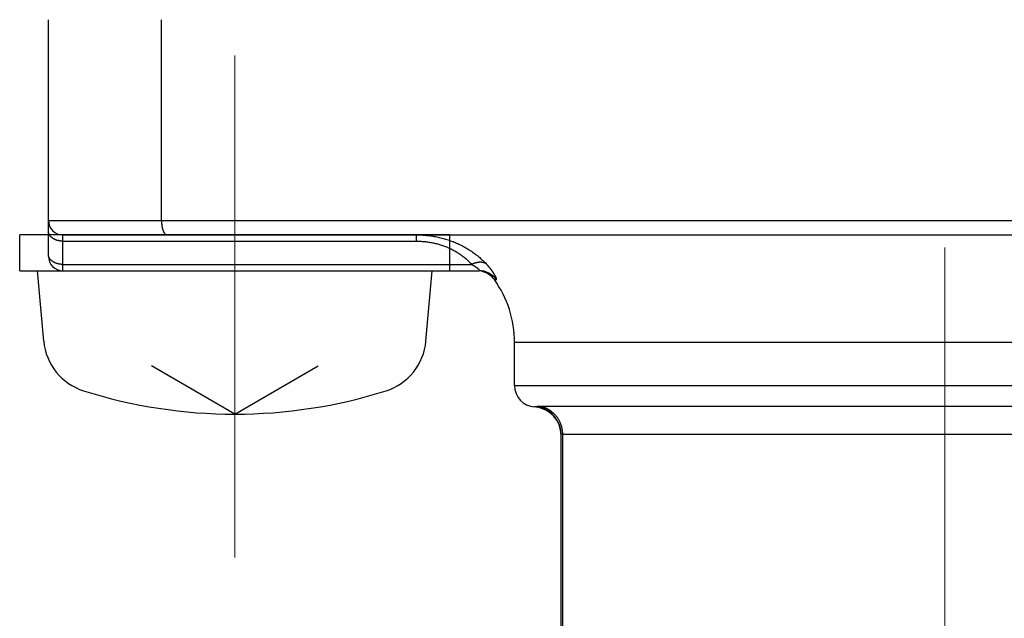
# Model space of a CAD drawing. Header units: millimetres. Extents: x 0 to 1300, y 0 to 891.
# Tile 118 of 146: x 390 to 403, y 550 to 558. Entities that reach past the tile are written whole.
import ezdxf

# ---------------------------------------------------------------- set-up
doc = ezdxf.new("R2010")
doc.units = ezdxf.units.MM
doc.header["$LTSCALE"] = 0.545669
doc.linetypes.add('CENTER', pattern=[50.8, 31.75, -6.35, 6.35, -6.35])
doc.layers.add('NoLayerName_001', color=7, linetype='Continuous')
doc.layers.add('NoLayerName_003', color=7, linetype='Continuous')

msp = doc.modelspace()

# ---------------------------------------------------------------- linework, layer by layer
at = {"layer": 'NoLayerName_001', "color": 60, "linetype": 'Continuous', "lineweight": 25}
for p, q in [((390, 554.7), (390, 558)), ((391.5770883, 555.2), (391.5770883, 558)), ((390, 555.2), (415, 555.2)), ((395.6, 555), (389.6, 555)), ((390.2, 554.5), (390.2, 555)), ((390.2, 555), (415.4, 555)), ((395.12698174, 555), (395.12698174, 554.91213203)), ((395.6, 554.5), (395.6, 555)), ((390.2, 554.91213203), (395.12698174, 554.91213203)), ((390.2, 554.58786797), (395.90332831, 554.58786797)), ((390.2, 554.5), (396.00494778, 554.5)), ((396.21834929, 554.375), (396.24729766, 554.375)), ((396.5, 552.9), (396.5, 553.5)), ((408.5, 553.5), (396.5, 553.5)), ((396.5, 552.9), (408.5, 552.9)), ((408.1347512, 552.60696869), (396.8652488, 552.60696869)), ((397.15, 541.6), (397.15, 552.21143692)), ((397.17247191, 541.6), (397.17247165, 552.21626028)), ((407.82752835, 552.21626028), (397.17247165, 552.21626028))]:
    msp.add_line(p, q, dxfattribs=at)
at = {"layer": 'NoLayerName_001', "color": 4, "linetype": 'CENTER', "lineweight": 13}
msp.add_line((392.6, 557.5), (392.6, 550.5), dxfattribs=at)
at = {"layer": 'NoLayerName_001', "color": 7, "linetype": 'Continuous', "lineweight": 25}
for p, q in [((389.6, 554.5), (389.6, 555)), ((389.6, 554.5), (395.6, 554.5)), ((389.93590492, 553.51810231), (389.85, 554.5)), ((395.26409508, 553.51810231), (395.35, 554.5)), ((392.6, 552.5), (391.43709891, 553.17140125)), ((392.6, 552.5), (393.76290109, 553.17140125))]:
    msp.add_line(p, q, dxfattribs=at)
at = {"layer": 'NoLayerName_001', "color": 60, "linetype": 'Continuous', "lineweight": 25}
for centre, radius, start, end in [((390.2, 555.2), 0.2, 180, 270), ((390.2, 554.7), 0.2, 180, 270), ((396.00458509, 554.20186254), 0.29813751, 35.501919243, 89.968166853), ((395.97467943, 554.2), 0.3, 35.685334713, 77.930074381), ((395, 553.5), 1.5, 0, 35.685334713), ((396.8, 552.9), 0.3, 180, 265.903956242), ((396.75, 552.20178595), 0.40000119, 0.000293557, 85.90397721), ((396.75013015, 552.2113631), 0.39987616, 0.010573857, 79.781317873)]:
    msp.add_arc(centre, radius, start, end, dxfattribs=at)
at = {"layer": 'NoLayerName_001', "color": 7, "linetype": 'Continuous', "lineweight": 25}
for centre, radius, start, end in [((390.73286068, 553.5878269), 0.8, 185, 252.473221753), ((394.46713932, 553.5878269), 0.8, 287.526778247, 355), ((392.6, 559.5), 7, 252.473221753, 287.526778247)]:
    msp.add_arc(centre, radius, start, end, dxfattribs=at)
at = {"layer": 'NoLayerName_001', "color": 60, "linetype": 'Continuous', "lineweight": 25}
for points, knots in [([(391.5770883, 555.2), (391.57709598, 555.19831746), (391.57710003, 555.19495171), (391.57717405, 555.18990283), (391.57728959, 555.18485338), (391.57745465, 555.17980416), (391.57766796, 555.1747559), (391.57793077, 555.16970936), (391.57824363, 555.16466532), (391.57860729, 555.15962451), (391.57902244, 555.15458771), (391.57948979, 555.14955566), (391.58001005, 555.14452913), (391.58058391, 555.13950887), (391.5812121, 555.13449565), (391.5818953, 555.12949021), (391.58263425, 555.12449332), (391.58342953, 555.11950574), (391.58428237, 555.11452835), (391.58519546, 555.10956233), (391.58617122, 555.10460886), (391.58721216, 555.09966914), (391.58832073, 555.09474435), (391.58949948, 555.08983571), (391.59075068, 555.0849445), (391.59207729, 555.08007262), (391.59348469, 555.07522309), (391.59497781, 555.07039919), (391.59656166, 555.06560426), (391.59824124, 555.0608416), (391.60002147, 555.05611475), (391.60190699, 555.05142798), (391.60390918, 555.04678946), (391.60603908, 555.04220839), (391.60830759, 555.03769409), (391.61072589, 555.0332563), (391.61330243, 555.02890618), (391.61605604, 555.02466347), (391.61902335, 555.02056842), (391.62218828, 555.01661413), (391.62454077, 555.01419169), (391.6256879, 555.01295237)], [0, 0, 0, 0, 0.00504768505, 0.01009709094, 0.01514790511, 0.0201998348, 0.02525260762, 0.0303059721, 0.03535969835, 0.04041357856, 0.04546742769, 0.05052108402, 0.05557440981, 0.06062729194, 0.06567964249, 0.07073139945, 0.07578252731, 0.08083301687, 0.08588283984, 0.09093195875, 0.09598042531, 0.10102839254, 0.10607611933, 0.11112397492, 0.11617243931, 0.1212216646, 0.12627114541, 0.13132056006, 0.13636989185, 0.14141945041, 0.14646989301, 0.15152166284, 0.15657353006, 0.16162470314, 0.16667553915, 0.17172766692, 0.17678339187, 0.18184003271, 0.18689504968, 0.19195129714, 0.19701749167, 0.19701749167, 0.19701749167, 0.19701749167]), ([(390.2, 554.91213203), (390.19743791, 554.91216682), (390.19230994, 554.91218541), (390.18462105, 554.91251971), (390.17693683, 554.9130389), (390.16926489, 554.91377729), (390.16161248, 554.91472738), (390.15398692, 554.91589287), (390.14639552, 554.91727447), (390.13884559, 554.91887369), (390.13134444, 554.92069182), (390.12389952, 554.92273023), (390.11651873, 554.92498986), (390.10921229, 554.92747656), (390.1019913, 554.93019629), (390.09486704, 554.93315489), (390.08785079, 554.9363582), (390.08095384, 554.93981209), (390.07418747, 554.94352242), (390.06756299, 554.94749504), (390.061092, 554.95173579), (390.05478895, 554.95624763), (390.0486751, 554.96103152), (390.04277887, 554.96608664), (390.03713087, 554.97141015), (390.03176191, 554.97699925), (390.02670279, 554.98285118), (390.02198445, 554.98896323), (390.01763772, 554.99533255), (390.01369568, 555.00195469), (390.01018971, 555.00881696), (390.00714689, 555.01589858), (390.00459947, 555.02317654), (390.00257381, 555.03062283), (390.00111895, 555.03819877), (390.00015853, 555.04585496), (390.00010127, 555.05099203), (390, 555.05355339)], [0, 0, 0, 0, 0.00768699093, 0.01538202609, 0.02308358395, 0.03079027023, 0.03850083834, 0.04621420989, 0.05392949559, 0.06164601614, 0.06936332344, 0.07708122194, 0.08479944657, 0.09251656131, 0.10023144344, 0.1079438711, 0.1156545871, 0.12336536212, 0.1310790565, 0.13879967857, 0.14653243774, 0.15428303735, 0.16204727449, 0.16981412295, 0.17757462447, 0.18532245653, 0.19305430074, 0.2007702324, 0.20847412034, 0.21617385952, 0.22387466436, 0.23157568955, 0.23927888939, 0.24698932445, 0.25470294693, 0.26240879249, 0.27009889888, 0.27009889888, 0.27009889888, 0.27009889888]), ([(391.6256879, 555.01295237), (391.62692688, 555.01180166), (391.62932928, 555.00941818), (391.63337652, 555.00634377), (391.63772836, 555.00369482), (391.64241644, 555.00168554), (391.64733942, 555.00025788), (391.65074117, 555.00015593), (391.65241962, 555)], [0, 0, 0, 0, 0.005072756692, 0.010138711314, 0.015210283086, 0.020314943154, 0.02541283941, 0.030469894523, 0.030469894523, 0.030469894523, 0.030469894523]), ([(395.12698174, 555), (395.13907148, 554.99985442), (395.16326239, 554.99977449), (395.19953406, 554.99838588), (395.23578146, 554.99622796), (395.27197656, 554.99315608), (395.30809273, 554.98919835), (395.34410297, 554.98433652), (395.37998037, 554.97856482), (395.41569787, 554.97187401), (395.45122788, 554.96425642), (395.4865437, 554.95571147), (395.52161828, 554.94623823), (395.55642447, 554.93583589), (395.59093516, 554.92450363), (395.62512319, 554.91224057), (395.65896147, 554.89904607), (395.69242198, 554.88491882), (395.72547684, 554.86986217), (395.75809973, 554.85388627), (395.79026315, 554.83700037), (395.82193962, 554.81921406), (395.85310168, 554.80053686), (395.88372182, 554.78097827), (395.91377227, 554.760548), (395.94322366, 554.73925704), (395.97205465, 554.71713091), (396.0002398, 554.69419279), (396.02776403, 554.67047633), (396.05457284, 554.64597698), (396.08075866, 554.62083265), (396.09750352, 554.60337071), (396.10596148, 554.5947306)], [0, 0, 0, 0, 0.0362718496, 0.072566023, 0.1088768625, 0.1451993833, 0.1815293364, 0.2178632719, 0.2541986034, 0.2905336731, 0.3268674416, 0.3631984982, 0.3995257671, 0.435848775, 0.4721677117, 0.5084834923, 0.5447978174, 0.5811131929, 0.6174311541, 0.6537512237, 0.6900730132, 0.7263964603, 0.7627218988, 0.7990501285, 0.8353824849, 0.8717198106, 0.9080590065, 0.9443955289, 0.9807243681, 1.0170401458, 1.0533372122, 1.0896097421, 1.0896097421, 1.0896097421, 1.0896097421]), ([(395.12698174, 554.91213203), (395.13659307, 554.91201779), (395.15582487, 554.91195379), (395.18466172, 554.91086978), (395.2134806, 554.90918365), (395.24225941, 554.90678059), (395.27097713, 554.90368007), (395.29961245, 554.89986553), (395.32814412, 554.89533008), (395.3565508, 554.89006431), (395.38481025, 554.88405934), (395.41290048, 554.87731222), (395.44079893, 554.86982076), (395.46848282, 554.86158263), (395.49592937, 554.85259554), (395.52311578, 554.84285718), (395.55001928, 554.83236529), (395.57661666, 554.82111759), (395.60288343, 554.80911315), (395.62879629, 554.79635814), (395.6543306, 554.78285869), (395.67946155, 554.76862118), (395.70416435, 554.75365195), (395.72841408, 554.73795725), (395.75218612, 554.72154385), (395.77545326, 554.70441767), (395.79819705, 554.68659977), (395.82039808, 554.66811271), (395.84204472, 554.64898676), (395.86309271, 554.62922161), (395.88362007, 554.60893182), (395.89671135, 554.59484019), (395.90332831, 554.58786797)], [0, 0, 0, 0, 0.02883601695, 0.05769030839, 0.08655800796, 0.11543493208, 0.14431763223, 0.17320344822, 0.20209056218, 0.23097805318, 0.25986560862, 0.28875187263, 0.31763545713, 0.34651560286, 0.37539223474, 0.40426601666, 0.43313840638, 0.46201170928, 0.49088794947, 0.51976626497, 0.54864556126, 0.57752522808, 0.60640520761, 0.6352860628, 0.66416904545, 0.69305572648, 0.72194469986, 0.7508324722, 0.77971491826, 0.808587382, 0.83744476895, 0.86628163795, 0.86628163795, 0.86628163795, 0.86628163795]), ([(390.10000122, 554.60681633), (390.09829024, 554.60753951), (390.09485379, 554.60895604), (390.08977608, 554.61126399), (390.08474839, 554.61368509), (390.0797849, 554.61624057), (390.07488946, 554.61892688), (390.07006869, 554.62174715), (390.06532847, 554.6247027), (390.06067493, 554.62779534), (390.05611454, 554.63102629), (390.0516551, 554.63439678), (390.04730586, 554.6379081), (390.04307641, 554.64156107), (390.0389764, 554.64535656), (390.03501545, 554.64929541), (390.03120322, 554.65337848), (390.02754949, 554.65760648), (390.02406503, 554.66197884), (390.02076161, 554.66649281), (390.0176524, 554.67114412), (390.01475103, 554.67592798), (390.01207113, 554.68083958), (390.00962642, 554.68587414), (390.00743042, 554.69102662), (390.00549867, 554.69628997), (390.00384025, 554.70165063), (390.00246388, 554.70709122), (390.00137481, 554.71259333), (390.00059557, 554.71813879), (390.0000839, 554.72370819), (390.00005378, 554.72743152), (390, 554.72928932)], [0, 0, 0, 0, 0.00557262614, 0.01114973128, 0.01672994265, 0.02231219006, 0.02789572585, 0.03348014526, 0.03906540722, 0.04465185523, 0.05024014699, 0.05582965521, 0.06141875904, 0.06700641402, 0.07259225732, 0.0781766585, 0.0837607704, 0.08934657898, 0.09493639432, 0.10052910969, 0.10612254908, 0.11171558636, 0.11730826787, 0.12290192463, 0.12849928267, 0.13410398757, 0.13971445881, 0.14532557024, 0.15093266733, 0.15653184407, 0.16212016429, 0.16769589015, 0.16769589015, 0.16769589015, 0.16769589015]), ([(390.2, 554.58786797), (390.19829829, 554.58788362), (390.19489468, 554.58789204), (390.1897909, 554.588042), (390.18468929, 554.5882737), (390.17959004, 554.58860162), (390.17449337, 554.58902148), (390.1694002, 554.58953386), (390.16431246, 554.59013916), (390.15923292, 554.59083821), (390.15416452, 554.5916317), (390.14911024, 554.59252035), (390.14407304, 554.59350489), (390.13905587, 554.59458601), (390.13406171, 554.59576444), (390.12909351, 554.59704092), (390.12415422, 554.59841607), (390.11924691, 554.59989093), (390.11437408, 554.60146503), (390.10954046, 554.60314351), (390.10474241, 554.60491059), (390.10158446, 554.60618972), (390.10000122, 554.60681633)], [0, 0, 0, 0, 0.00510533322, 0.0102102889, 0.01531645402, 0.02042539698, 0.02553866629, 0.03065745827, 0.03578117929, 0.04090867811, 0.04603885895, 0.05117068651, 0.05630319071, 0.06143547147, 0.06656670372, 0.07169614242, 0.07682312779, 0.08194709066, 0.08706755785, 0.09218415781, 0.09729662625, 0.10240481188, 0.10240481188, 0.10240481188, 0.10240481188]), ([(395.90346598, 554.58786547), (395.904166, 554.5874842), (395.90556706, 554.58672352), (395.9076626, 554.58557137), (395.90975447, 554.58441249), (395.91184193, 554.58324563), (395.91392511, 554.58207105), (395.91600387, 554.58088863), (395.91807816, 554.57969832), (395.92014791, 554.57850007), (395.92221305, 554.57729383), (395.9242735, 554.57607954), (395.92632919, 554.57485716), (395.92838006, 554.57362662), (395.93042603, 554.57238789), (395.93246698, 554.57114085), (395.93450269, 554.56988529), (395.93653299, 554.56862099), (395.93855767, 554.56734778), (395.94057654, 554.56606546), (395.94258941, 554.56477381), (395.94459607, 554.56347266), (395.94659633, 554.5621618), (395.94859001, 554.56084104), (395.95057689, 554.55951017), (395.95255679, 554.55816901), (395.95452951, 554.55681736), (395.95649481, 554.55545495), (395.9584524, 554.55408148), (395.96040203, 554.55269667), (395.96234341, 554.55130022), (395.96427629, 554.54989185), (395.96620039, 554.54847125), (395.96811544, 554.54703816), (395.97002117, 554.54559226), (395.97191733, 554.54413328), (395.97380357, 554.54266091), (395.97567964, 554.54117508), (395.97754394, 554.53967428), (395.97939761, 554.53816047), (395.98062032, 554.53713557), (395.98123327, 554.53662512)], [0, 0, 0, 0, 0.002391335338, 0.004782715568, 0.007174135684, 0.009565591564, 0.011957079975, 0.014348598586, 0.016740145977, 0.019131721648, 0.021523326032, 0.023914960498, 0.026306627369, 0.028698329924, 0.031090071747, 0.033481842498, 0.035873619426, 0.038265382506, 0.040657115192, 0.043048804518, 0.045440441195, 0.047832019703, 0.050223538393, 0.052614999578, 0.055006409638, 0.05739777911, 0.059789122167, 0.062180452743, 0.064571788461, 0.066963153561, 0.069354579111, 0.071746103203, 0.074137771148, 0.076529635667, 0.078921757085, 0.081314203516, 0.08370705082, 0.086100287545, 0.088493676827, 0.090886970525, 0.093279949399, 0.093279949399, 0.093279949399, 0.093279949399]), ([(396.10608223, 554.59463321), (396.10410818, 554.59589958), (396.1002129, 554.59852742), (396.09402157, 554.60191733), (396.08765705, 554.60498971), (396.08111201, 554.60769067), (396.07442934, 554.61004283), (396.06763789, 554.61204848), (396.06076508, 554.61371579), (396.05383111, 554.6150561), (396.04685015, 554.61608469), (396.03983395, 554.61681699), (396.03279425, 554.61726851), (396.0257428, 554.61745472), (396.01869111, 554.61739095), (396.01164868, 554.61709297), (396.00462236, 554.61657138), (395.99761664, 554.61583555), (395.99063513, 554.61489512), (395.98368148, 554.61375965), (395.97675928, 554.61243872), (395.96987216, 554.6109419), (395.96302365, 554.60927866), (395.95621642, 554.60745858), (395.94945293, 554.60548752), (395.94273501, 554.60337047), (395.93606408, 554.60111263), (395.92944176, 554.5987187), (395.92286895, 554.59619506), (395.91634932, 554.59354194), (395.90987618, 554.59078239), (395.90561178, 554.58882986), (395.90347379, 554.58786797)], [0, 0, 0, 0, 0.00703598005, 0.01408653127, 0.02115247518, 0.02823085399, 0.03531541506, 0.04239707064, 0.04946597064, 0.05652376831, 0.06357658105, 0.07062831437, 0.07768076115, 0.0847337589, 0.09178534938, 0.09883255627, 0.10587623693, 0.11291888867, 0.11996218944, 0.12700702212, 0.13405351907, 0.14110110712, 0.14814855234, 0.15519430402, 0.16223838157, 0.16928135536, 0.17632351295, 0.18336486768, 0.19040517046, 0.19744392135, 0.20448038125, 0.21151358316, 0.21151358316, 0.21151358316, 0.21151358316]), ([(395.98123327, 554.53662512), (395.98184139, 554.5361092), (395.98306109, 554.53508173), (395.9848687, 554.53351537), (395.98666155, 554.53193337), (395.98843633, 554.53033236), (395.99019267, 554.52871239), (395.99192938, 554.52707229), (395.99364375, 554.52540898), (395.99533326, 554.5237194), (395.99699536, 554.52200042), (395.99862755, 554.52024898), (396.00022721, 554.51846186), (396.00179149, 554.51663702), (396.00331405, 554.51477342), (396.0047644, 554.51285579), (396.00611391, 554.51087277), (396.00732111, 554.50881235), (396.00838943, 554.50666214), (396.00912785, 554.50440273), (396.009223, 554.50184346), (396.00717942, 554.50002646), (396.00553561, 554.50011821), (396.0047453, 554.50000001)], [0, 0, 0, 0, 0.002392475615, 0.004784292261, 0.007175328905, 0.009565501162, 0.011954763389, 0.014343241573, 0.016731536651, 0.019120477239, 0.021511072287, 0.0239045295, 0.026302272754, 0.028705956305, 0.031114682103, 0.033520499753, 0.035917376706, 0.038304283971, 0.040686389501, 0.043086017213, 0.045482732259, 0.047855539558, 0.050252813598, 0.050252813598, 0.050252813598, 0.050252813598]), ([(396.18235312, 554.50417964), (396.18159309, 554.50520295), (396.1800765, 554.50725213), (396.1777809, 554.51031047), (396.17547321, 554.51335965), (396.17315144, 554.51639809), (396.17081641, 554.51942631), (396.16846814, 554.52244426), (396.16610687, 554.52545204), (396.16373277, 554.52844971), (396.16134603, 554.53143736), (396.15894684, 554.53441504), (396.15653539, 554.53738285), (396.15411186, 554.54034085), (396.15167645, 554.54328911), (396.14922934, 554.54622771), (396.14677071, 554.54915672), (396.14430077, 554.55207622), (396.14181969, 554.55498628), (396.13932765, 554.55788696), (396.13682471, 554.56077824), (396.13431093, 554.56366009), (396.13178638, 554.56653249), (396.12925113, 554.56939542), (396.12670524, 554.57224886), (396.12414878, 554.57509279), (396.12158182, 554.57792719), (396.11900442, 554.58075204), (396.11641663, 554.58356728), (396.11381863, 554.58637302), (396.11121005, 554.58916882), (396.10859256, 554.59195617), (396.10683767, 554.59380502), (396.10596148, 554.5947306)], [0, 0, 0, 0, 0.00382402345, 0.00764803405, 0.01147202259, 0.01529597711, 0.01911989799, 0.02294380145, 0.02676770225, 0.03059161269, 0.03441554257, 0.03823949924, 0.04206348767, 0.04588751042, 0.04971156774, 0.05353565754, 0.05735977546, 0.06118391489, 0.06500806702, 0.06883222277, 0.07265637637, 0.07648052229, 0.08030465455, 0.08412876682, 0.08795285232, 0.0917769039, 0.09560091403, 0.09942487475, 0.10324877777, 0.10707261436, 0.11089637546, 0.11472005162, 0.11854363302, 0.11854363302, 0.11854363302, 0.11854363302]), ([(396.24729766, 554.375), (396.24825984, 554.37574827), (396.25104017, 554.37686207), (396.25032088, 554.38125228), (396.24990513, 554.38490015), (396.24891769, 554.38863896), (396.2477831, 554.39227763), (396.24649659, 554.39589263), (396.24511998, 554.39946201), (396.24365975, 554.40299382), (396.24213478, 554.40649777), (396.24055154, 554.4099782), (396.23891688, 554.41343622), (396.23723821, 554.4168732), (396.23552068, 554.42029023), (396.23376667, 554.42368799), (396.23197881, 554.42706774), (396.23015975, 554.43043075), (396.22831162, 554.43377802), (396.22643594, 554.4371101), (396.22453433, 554.44042761), (396.2226084, 554.44373114), (396.22065978, 554.44702135), (396.21868915, 554.45029844), (396.21669708, 554.4535626), (396.21468417, 554.45681401), (396.212651, 554.46005288), (396.21059818, 554.46327943), (396.20852627, 554.46649384), (396.20643589, 554.46969632), (396.2043276, 554.47288707), (396.20220201, 554.4760663), (396.20005971, 554.47923422), (396.19790114, 554.482391), (396.19572652, 554.48553667), (396.1935361, 554.48867131), (396.1913301, 554.49179495), (396.18910891, 554.4949078), (396.18687217, 554.49800947), (396.1846224, 554.50110171), (396.18310836, 554.5031528), (396.18235312, 554.50417964)], [0, 0, 0, 0, 0.00365666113, 0.00757763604, 0.01137650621, 0.01517658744, 0.01901428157, 0.02285067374, 0.02667422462, 0.03049322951, 0.03431426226, 0.03813815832, 0.04196352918, 0.04578871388, 0.04961291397, 0.05343650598, 0.0572598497, 0.0610832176, 0.06490674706, 0.0687304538, 0.0725543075, 0.07637823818, 0.08020216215, 0.08402609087, 0.08785006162, 0.09167409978, 0.09549821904, 0.09932242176, 0.10314669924, 0.10697103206, 0.11079539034, 0.1146197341, 0.11844401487, 0.12226821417, 0.12609235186, 0.12991644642, 0.13374051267, 0.13756456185, 0.14138860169, 0.14521263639, 0.14903666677, 0.14903666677, 0.14903666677, 0.14903666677]), ([(396.8652488, 552.60696869), (396.86451134, 552.60696771), (396.86303646, 552.60696724), (396.86082417, 552.60695763), (396.85861196, 552.60694206), (396.85639983, 552.60691911), (396.85418778, 552.60688852), (396.8519758, 552.60684972), (396.8497639, 552.60680222), (396.84755208, 552.60674552), (396.84534033, 552.60667912), (396.84312865, 552.60660251), (396.84091704, 552.60651518), (396.83870554, 552.60641665), (396.8364943, 552.60630636), (396.83428378, 552.60618071), (396.83207457, 552.60603625), (396.82986733, 552.60586933), (396.8276626, 552.60567689), (396.82546125, 552.60545377), (396.82326307, 552.60520256), (396.82180232, 552.60499885), (396.82107137, 552.60490152)], [0, 0, 0, 0, 0.002212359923, 0.004424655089, 0.006636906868, 0.0088491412, 0.011061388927, 0.013273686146, 0.015486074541, 0.017698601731, 0.019911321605, 0.022124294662, 0.024337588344, 0.026551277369, 0.028765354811, 0.030979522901, 0.033193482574, 0.035407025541, 0.037620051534, 0.039832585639, 0.042044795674, 0.044257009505, 0.044257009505, 0.044257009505, 0.044257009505]), ([(397.17247191, 552.21626028), (397.17234086, 552.22220047), (397.17226949, 552.2340979), (397.17101467, 552.25191766), (397.16907971, 552.26969531), (397.16634492, 552.28738895), (397.16284836, 552.30495899), (397.15858564, 552.32236518), (397.15356408, 552.3395676), (397.14778622, 552.35652646), (397.14126131, 552.37320535), (397.13400651, 552.38957306), (397.12603698, 552.40559898), (397.11736825, 552.42125265), (397.10801576, 552.43650359), (397.0979949, 552.45132131), (397.08732124, 552.46567529), (397.07601046, 552.47953401), (397.06408565, 552.49287066), (397.0515707, 552.50565865), (397.03848941, 552.51787106), (397.02486566, 552.52948104), (397.01072319, 552.5404616), (396.99608609, 552.55078612), (396.98097877, 552.56042553), (396.96543388, 552.56935599), (396.94949273, 552.5775629), (396.93319597, 552.58502552), (396.91658757, 552.59173542), (396.89970072, 552.59763987), (396.88260824, 552.60285037), (396.87101425, 552.60553106), (396.8652488, 552.60696869)], [0, 0, 0, 0, 0.01782488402, 0.03568105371, 0.05356220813, 0.07146175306, 0.08937306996, 0.10728978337, 0.12520602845, 0.14311679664, 0.16102031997, 0.17891763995, 0.19680966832, 0.21469721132, 0.23258116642, 0.25046271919, 0.26834354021, 0.28622567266, 0.30410996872, 0.3219967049, 0.33988626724, 0.35777936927, 0.3756772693, 0.39358198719, 0.41149638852, 0.42941974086, 0.44734551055, 0.46526624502, 0.48317423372, 0.50106184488, 0.51892186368, 0.53674783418, 0.53674783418, 0.53674783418, 0.53674783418]), ([(396.82107137, 552.60490152), (396.82063756, 552.6048404), (396.81977007, 552.60471728), (396.81846808, 552.60453781), (396.81716567, 552.60436149), (396.81586275, 552.60418889), (396.81455935, 552.60401989), (396.81325549, 552.60385454), (396.81195118, 552.60369286), (396.81064642, 552.60353487), (396.80934123, 552.60338057), (396.80803561, 552.60322994), (396.80672958, 552.60308295), (396.80542313, 552.60293958), (396.80411628, 552.6027998), (396.80280904, 552.60266359), (396.80150143, 552.60253093), (396.80019345, 552.60240178), (396.79888516, 552.60227611), (396.79757657, 552.60215389), (396.79626772, 552.60203509), (396.79495864, 552.60191967), (396.79364931, 552.6018076), (396.79233965, 552.60169888), (396.79102959, 552.60159347), (396.78971902, 552.60149138), (396.78840801, 552.60139253), (396.78709681, 552.60129734), (396.78600416, 552.60122121), (396.78425497, 552.60110479), (396.78272555, 552.60100276), (396.78119776, 552.60091144), (396.78053862, 552.60089252), (396.77988528, 552.60081717), (396.77922496, 552.60080807), (396.7787907, 552.60077829), (396.77857143, 552.60076628)], [0, 0, 0, 0, 0.001314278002, 0.002628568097, 0.003942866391, 0.005257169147, 0.006571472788, 0.007885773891, 0.009200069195, 0.010514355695, 0.011828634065, 0.013142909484, 0.014457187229, 0.015771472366, 0.017085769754, 0.018400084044, 0.019714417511, 0.021028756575, 0.022343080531, 0.023657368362, 0.024971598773, 0.026285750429, 0.027599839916, 0.028913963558, 0.030228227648, 0.031542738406, 0.032857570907, 0.034172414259, 0.035486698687, 0.036143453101, 0.039431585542, 0.040085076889, 0.040735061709, 0.041408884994, 0.042055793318, 0.042714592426, 0.042714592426, 0.042714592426, 0.042714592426]), ([(397.17247165, 552.21626028), (397.17224435, 552.21625984), (397.17178974, 552.21625962), (397.17110781, 552.21625543), (397.17042586, 552.21624877), (397.16974391, 552.2162391), (397.169062, 552.21622639), (397.16838015, 552.2162105), (397.16769838, 552.21619128), (397.16701671, 552.21616861), (397.16633518, 552.21614236), (397.16565381, 552.21611239), (397.16497262, 552.21607858), (397.16429164, 552.21604078), (397.16361089, 552.21599888), (397.16293041, 552.21595271), (397.16225022, 552.21590225), (397.16157042, 552.21584678), (397.16089119, 552.21578514), (397.16021269, 552.21571628), (397.15953509, 552.21563912), (397.15885855, 552.21555259), (397.15818326, 552.2154556), (397.15750939, 552.21534709), (397.15683709, 552.21522598), (397.15616656, 552.21509117), (397.15549823, 552.21494171), (397.1548335, 552.21477664), (397.15417489, 552.21459461), (397.15352583, 552.21439368), (397.1528868, 552.21417399), (397.15225682, 552.21392063), (397.15163964, 552.21360019), (397.15104559, 552.21319581), (397.15052443, 552.21270318), (397.15009009, 552.21212256), (397.15004896, 552.21165483), (397.15, 552.21143695)], [0, 0, 0, 0, 0.000681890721, 0.001363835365, 0.002045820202, 0.002727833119, 0.003409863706, 0.004091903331, 0.004773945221, 0.00545598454, 0.006138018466, 0.006820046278, 0.007502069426, 0.008184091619, 0.008866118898, 0.00954815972, 0.01023022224, 0.010912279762, 0.011594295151, 0.012276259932, 0.012958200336, 0.013640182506, 0.01432231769, 0.015004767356, 0.01568774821, 0.016371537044, 0.017056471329, 0.01774208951, 0.018426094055, 0.019106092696, 0.019780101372, 0.020453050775, 0.021140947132, 0.021863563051, 0.022597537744, 0.023298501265, 0.023968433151, 0.023968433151, 0.023968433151, 0.023968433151])]:
    msp.add_open_spline(points, degree=3, knots=knots, dxfattribs=at)
at = {"layer": 'NoLayerName_003', "color": 4, "linetype": 'CENTER', "lineweight": 13}
msp.add_line((402.5, 537.5), (402.5, 562.5), dxfattribs=at)

doc.saveas('drawing.dxf')
